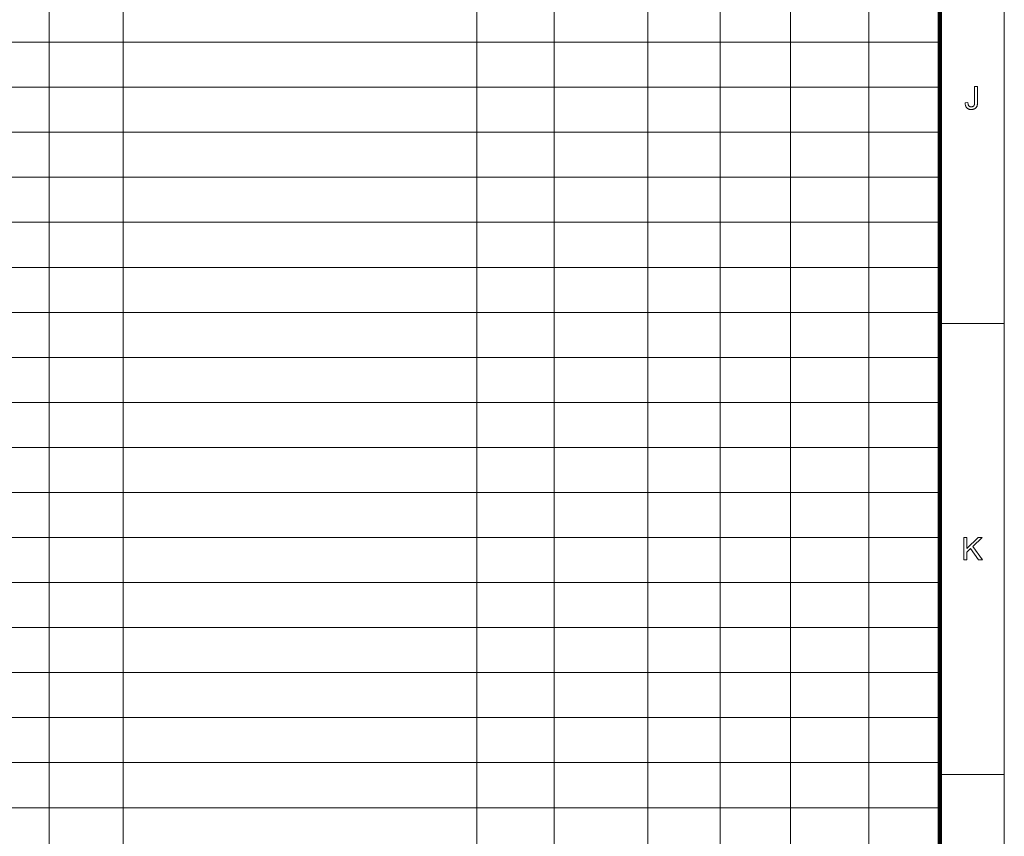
# Model space of a CAD drawing. Extents: x 0 to 1189, y 0 to 841.
# Tile 133 of 135: x 1026 to 1179, y 131 to 258. Entities that reach past the tile are written whole.
import ezdxf

# ---------------------------------------------------------------- set-up
doc = ezdxf.new("R2010")
doc.units = 0

msp = doc.modelspace()

# ---------------------------------------------------------------- linework, layer by layer
at = {"color": 7, "lineweight": 13}
for p, q in [((1179, 10), (1179, 831)), ((1030.5, 821), (1030.5, 76)), ((1042, 821), (1042, 76)), ((1097, 821), (1097, 76)), ((1109, 821), (1109, 76)), ((1123.57, 820.88), (1123.57, 75.88)), ((1134.82, 821.52), (1134.82, 76.52)), ((1145.78, 821), (1145.78, 76)), ((1157.95, 821.09), (1157.95, 76.09)), ((1169, 254), (989, 254)), ((1169, 247), (989, 247)), ((1169, 240), (989, 240)), ((1169, 233), (989, 233)), ((1169, 226), (989, 226)), ((1169, 219), (989, 219)), ((1169, 212), (989, 212)), ((1169, 205), (989, 205)), ((1169, 198), (989, 198)), ((1169, 191), (989, 191)), ((1169, 184), (989, 184)), ((1169, 177), (989, 177)), ((1169, 170), (989, 170)), ((1169, 163), (989, 163)), ((1169, 156), (989, 156)), ((1169, 149), (989, 149)), ((1169, 142), (989, 142)), ((1169, 135), (989, 135))]:
    msp.add_line(p, q, dxfattribs=at)
at = {"color": 7, "lineweight": 100}
msp.add_line((1169, 20), (1169, 821), dxfattribs=at)
at = {"color": 7, "lineweight": 13, "ltscale": 0.25}
for p, q in [((1169, 210.25), (1179, 210.25)), ((1169, 140.17), (1179, 140.17))]:
    msp.add_line(p, q, dxfattribs=at)
at = {"color": 7, "lineweight": 13}
for points in [[(1172.92, 244.59), (1173.34, 244.65), (1173.34, 244.57), (1173.35, 244.5), (1173.36, 244.43), (1173.37, 244.37), (1173.38, 244.31), (1173.4, 244.26), (1173.42, 244.21), (1173.44, 244.17), (1173.46, 244.13), (1173.49, 244.1), (1173.51, 244.07), (1173.54, 244.04), (1173.58, 244.02), (1173.61, 244), (1173.65, 243.99), (1173.68, 243.97), (1173.72, 243.96), (1173.77, 243.96), (1173.81, 243.95), (1173.86, 243.95), (1173.89, 243.95), (1173.92, 243.95), (1173.96, 243.96), (1173.99, 243.96), (1174.02, 243.97), (1174.05, 243.98), (1174.08, 243.99), (1174.1, 244), (1174.13, 244.01), (1174.16, 244.03), (1174.18, 244.05), (1174.2, 244.06), (1174.23, 244.08), (1174.25, 244.1), (1174.26, 244.12), (1174.28, 244.15), (1174.3, 244.17), (1174.31, 244.19), (1174.32, 244.22), (1174.33, 244.25), (1174.34, 244.28), (1174.35, 244.31), (1174.36, 244.34), (1174.36, 244.38), (1174.37, 244.43), (1174.37, 244.47), (1174.38, 244.52), (1174.38, 244.57), (1174.38, 244.63), (1174.38, 244.69), (1174.38, 247.1), (1174.84, 247.1), (1174.84, 244.71), (1174.84, 244.63), (1174.84, 244.54), (1174.83, 244.47), (1174.83, 244.39), (1174.82, 244.32), (1174.8, 244.26), (1174.79, 244.19), (1174.77, 244.14), (1174.76, 244.08), (1174.74, 244.03), (1174.71, 243.98), (1174.69, 243.94), (1174.66, 243.9), (1174.63, 243.86), (1174.6, 243.82), (1174.56, 243.78), (1174.53, 243.75), (1174.49, 243.72), (1174.44, 243.69), (1174.4, 243.66), (1174.35, 243.64), (1174.3, 243.62), (1174.25, 243.6), (1174.2, 243.58), (1174.15, 243.57), (1174.09, 243.56), (1174.04, 243.55), (1173.98, 243.54), (1173.92, 243.54), (1173.86, 243.54), (1173.77, 243.54), (1173.68, 243.55), (1173.6, 243.56), (1173.53, 243.58), (1173.45, 243.6), (1173.38, 243.63), (1173.32, 243.67), (1173.26, 243.71), (1173.2, 243.75), (1173.15, 243.8), (1173.11, 243.86), (1173.07, 243.92), (1173.03, 243.98), (1173, 244.06), (1172.97, 244.13), (1172.95, 244.21), (1172.94, 244.3), (1172.92, 244.39), (1172.92, 244.49)], [(1172.73, 173.51), (1172.73, 177.01), (1173.19, 177.01), (1173.19, 175.28), (1174.93, 177.01), (1175.56, 177.01), (1174.09, 175.6), (1175.62, 173.51), (1175.01, 173.51), (1173.76, 175.28), (1173.19, 174.73), (1173.19, 173.51)]]:
    msp.add_lwpolyline(points, close=True, dxfattribs=at)

doc.saveas('drawing.dxf')
